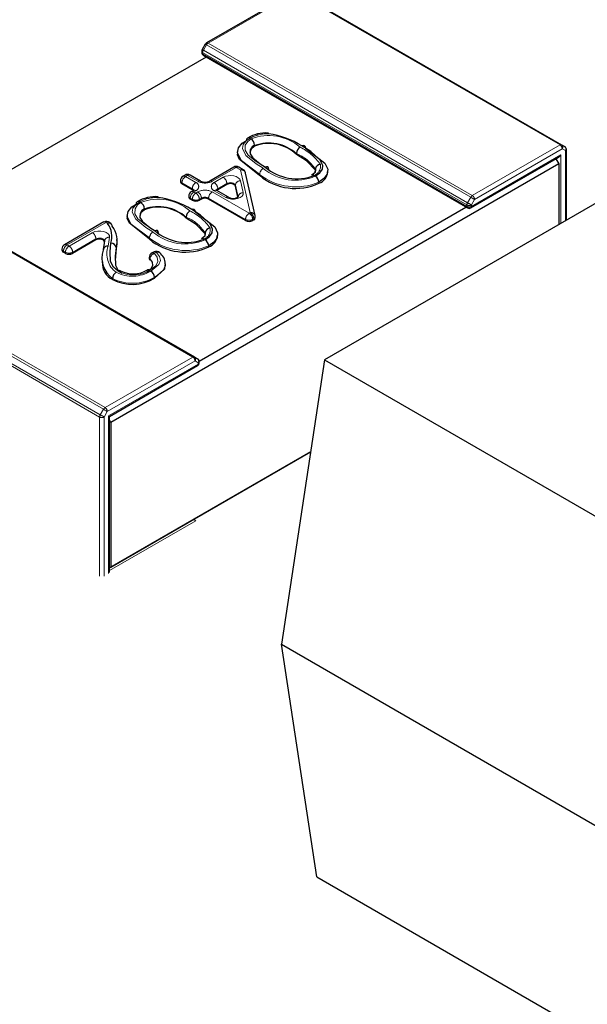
# Model space of a CAD drawing. Header units: millimetres. Extents: x 95 to 199, y 62 to 150.
# Tile 22 of 37: x 165.33 to 166.226, y 113.2 to 114.754. Entities that reach past the tile are written whole.
import ezdxf

# ---------------------------------------------------------------- set-up
doc = ezdxf.new("R2010")
doc.units = ezdxf.units.MM
doc.linetypes.add('PHANTOM', pattern=[12.7, 6.35, -1.27, 1.27, -1.27, 1.27, -1.27])

msp = doc.modelspace()

# ---------------------------------------------------------------- linework, layer by layer
at = {"color": 7, "linetype": 'Continuous', "lineweight": 25}
for p, q in [((165.7631, 114.7976), (165.6246, 114.7176)), ((165.7681, 114.7976), (166.1853, 114.5567)), ((166.7328, 114.7496), (165.8109, 114.2174)), ((165.6227, 114.7158), (165.6177, 114.7071)), ((165.6171, 114.7046), (165.6171, 114.7022)), ((165.6241, 114.6953), (165.2049, 114.4532)), ((165.6196, 114.6979), (166.0368, 114.4571)), ((165.6732, 114.5456), (165.6732, 114.5439)), ((165.7006, 114.5562), (165.7006, 114.5545)), ((165.7666, 114.5432), (165.7666, 114.5416)), ((166.1853, 114.5567), (166.1903, 114.5538)), ((166.1928, 114.4379), (166.1928, 114.5495)), ((166.0418, 114.4571), (166.1807, 114.5373)), ((166.1761, 114.5346), (166.1807, 114.5267)), ((166.1807, 114.5373), (166.1842, 114.541)), ((166.1807, 114.5267), (165.4736, 114.1185)), ((165.6676, 114.5214), (165.6296, 114.4995)), ((165.6825, 114.5174), (165.6756, 114.5214)), ((165.7014, 114.4449), (165.6863, 114.5122)), ((165.7963, 114.514), (165.7965, 114.5167)), ((165.7965, 114.5184), (165.7965, 114.5167)), ((165.8164, 114.5142), (165.8164, 114.5158)), ((166.1807, 114.5267), (166.1807, 114.4309)), ((165.5835, 114.5001), (165.5835, 114.4984)), ((165.5907, 114.5088), (165.5875, 114.507)), ((165.6149, 114.4995), (165.5987, 114.5088)), ((165.8021, 114.4976), (165.8021, 114.4959)), ((165.6021, 114.4858), (165.5858, 114.4952)), ((165.6038, 114.4846), (165.6006, 114.4827)), ((165.6592, 114.4739), (165.6408, 114.4846)), ((165.6567, 114.494), (165.6424, 114.4858)), ((165.6741, 114.4741), (165.6703, 114.4914)), ((165.5966, 114.4758), (165.5966, 114.4742)), ((165.6021, 114.4691), (165.5989, 114.4709)), ((165.6166, 114.4709), (165.6134, 114.4691)), ((165.6862, 114.4372), (165.6279, 114.4709)), ((165.1882, 114.4628), (165.6054, 114.222)), ((165.5265, 114.4557), (165.5265, 114.4541)), ((165.6129, 114.2153), (166.0343, 114.4585)), ((165.4626, 114.4349), (165.4004, 114.399)), ((165.4992, 114.4451), (165.4992, 114.4435)), ((165.5925, 114.4427), (165.5925, 114.4411)), ((165.6993, 114.4382), (165.6975, 114.4372)), ((165.7016, 114.4415), (165.7016, 114.4431)), ((165.45, 114.4065), (165.4132, 114.3853)), ((165.4832, 114.4058), (165.4832, 114.4074)), ((165.6223, 114.4135), (165.6225, 114.4162)), ((165.6225, 114.4179), (165.6225, 114.4162)), ((165.6423, 114.4137), (165.6423, 114.4153)), ((165.3964, 114.3921), (165.3964, 114.3904)), ((165.4818, 114.3928), (165.4806, 114.3746)), ((165.4818, 114.3944), (165.4818, 114.3928)), ((165.542, 114.3876), (165.5387, 114.3861)), ((165.6281, 114.3971), (165.6281, 114.3954)), ((165.4019, 114.3853), (165.3987, 114.3872)), ((165.5341, 114.3788), (165.5341, 114.3772)), ((165.5598, 114.3658), (165.5598, 114.3687)), ((165.4764, 114.3456), (165.4764, 114.344)), ((165.5425, 114.3477), (165.5425, 114.346)), ((165.6054, 114.222), (165.6104, 114.2191)), ((165.8109, 114.2174), (165.7429, 113.7683)), ((165.8109, 114.2174), (167.8642, 113.0321)), ((165.4715, 114.1279), (165.6104, 114.2081)), ((165.6129, 114.2124), (165.6129, 114.2148)), ((165.47, 114.1287), (165.4715, 114.1279)), ((165.4715, 113.8817), (165.4715, 114.1279)), ((165.4736, 114.1185), (165.4715, 114.1221)), ((165.4736, 114.1185), (165.4736, 113.8899)), ((165.7889, 114.0719), (165.4715, 113.8887)), ((165.4736, 113.8899), (165.7889, 114.0719)), ((165.4715, 113.8887), (165.4736, 113.8899)), ((165.7429, 113.7683), (166.6445, 113.2479)), ((165.7986, 113.4009), (165.7429, 113.7683)), ((165.7986, 113.4009), (166.4661, 113.0156))]:
    msp.add_line(p, q, dxfattribs=at)
at = {"color": 8, "linetype": 'PHANTOM', "lineweight": 18}
for p, q in [((165.7656, 114.7973), (165.6271, 114.7174)), ((166.1828, 114.5565), (165.7656, 114.7973)), ((165.6246, 114.7147), (165.6196, 114.7061)), ((166.0418, 114.4739), (165.6246, 114.7147)), ((165.6271, 114.7174), (166.0443, 114.4765)), ((166.0357, 114.4617), (165.6185, 114.7026)), ((165.6185, 114.7026), (165.6185, 114.7002)), ((165.6185, 114.7002), (166.0357, 114.4593)), ((165.6196, 114.7061), (166.0368, 114.4652)), ((166.0443, 114.4765), (166.1828, 114.5565)), ((166.1863, 114.5504), (166.0478, 114.4704)), ((166.1913, 114.5475), (166.1863, 114.5504)), ((166.1913, 114.437), (166.1913, 114.5475)), ((166.0428, 114.4593), (166.1842, 114.541)), ((166.1772, 114.5328), (166.1772, 114.5352)), ((166.1842, 114.541), (166.1842, 114.4329)), ((165.6716, 114.521), (165.6336, 114.4991)), ((165.6785, 114.517), (165.6716, 114.521)), ((165.6936, 114.4497), (165.6785, 114.517)), ((165.6021, 114.4874), (165.5858, 114.4968)), ((165.5858, 114.4968), (165.5858, 114.4952)), ((165.5947, 114.5084), (165.5915, 114.5066)), ((165.5915, 114.5066), (165.6078, 114.4972)), ((165.6109, 114.4991), (165.5947, 114.5084)), ((165.6368, 114.4972), (165.651, 114.5055)), ((165.6782, 114.5001), (165.6824, 114.4812)), ((165.7085, 114.5097), (165.7085, 114.5081)), ((165.6021, 114.4858), (165.6021, 114.4874)), ((165.6078, 114.4842), (165.6046, 114.4823)), ((165.6046, 114.4823), (165.6078, 114.4805)), ((165.6078, 114.4805), (165.6109, 114.4823)), ((165.6336, 114.4823), (165.6919, 114.4487)), ((165.6552, 114.4735), (165.6368, 114.4842)), ((165.6567, 114.4957), (165.6424, 114.4874)), ((165.6424, 114.4874), (165.6424, 114.4858)), ((165.6567, 114.494), (165.6567, 114.4957)), ((165.6745, 114.4741), (165.6703, 114.493)), ((165.6703, 114.493), (165.6703, 114.4914)), ((165.6021, 114.4707), (165.5989, 114.4725)), ((165.5989, 114.4725), (165.5989, 114.4709)), ((165.6021, 114.4691), (165.6021, 114.4707)), ((165.6166, 114.4725), (165.6134, 114.4707)), ((165.6134, 114.4707), (165.6134, 114.4691)), ((165.6166, 114.4709), (165.6166, 114.4725)), ((165.6862, 114.4389), (165.6279, 114.4725)), ((165.6279, 114.4725), (165.6279, 114.4709)), ((166.0368, 114.4652), (166.0418, 114.4739)), ((166.0478, 114.4704), (166.0428, 114.4617)), ((165.6029, 114.2217), (165.1857, 114.4626)), ((165.6919, 114.4487), (165.6936, 114.4497)), ((166.0357, 114.4593), (166.0357, 114.4617)), ((166.0428, 114.4617), (166.0428, 114.4593)), ((165.4666, 114.4345), (165.4044, 114.3986)), ((165.4685, 114.4325), (165.4666, 114.4345)), ((165.6862, 114.4372), (165.6862, 114.4389)), ((165.6993, 114.4399), (165.6975, 114.4389)), ((165.6975, 114.4389), (165.6975, 114.4372)), ((165.6993, 114.4382), (165.6993, 114.4399)), ((165.4076, 114.3967), (165.4443, 114.4179)), ((165.45, 114.4081), (165.4132, 114.3869)), ((165.45, 114.4065), (165.45, 114.4081)), ((165.5345, 114.4092), (165.5345, 114.4076)), ((165.4019, 114.3869), (165.3987, 114.3888)), ((165.3987, 114.3888), (165.3987, 114.3872)), ((165.4044, 114.3986), (165.4076, 114.3967)), ((165.4619, 114.1392), (165.0447, 114.38)), ((165.0472, 114.3826), (165.4644, 114.1418)), ((165.4019, 114.3853), (165.4019, 114.3869)), ((165.4132, 114.3869), (165.4132, 114.3853)), ((165.5354, 114.3763), (165.5354, 114.3747)), ((165.5454, 114.3869), (165.5421, 114.3854)), ((165.4559, 114.127), (165.0387, 114.3679)), ((165.0397, 114.3713), (165.4569, 114.1305)), ((165.4644, 114.1418), (165.6029, 114.2217)), ((165.6065, 114.2156), (165.468, 114.1357)), ((165.47, 114.1287), (165.6115, 114.2103)), ((165.6115, 114.2127), (165.6065, 114.2156)), ((165.6115, 114.2103), (165.6115, 114.2127)), ((165.4569, 114.1305), (165.4619, 114.1392)), ((165.4559, 113.8756), (165.4559, 114.127)), ((165.468, 114.1357), (165.463, 114.127)), ((165.463, 114.127), (165.463, 113.8756)), ((165.47, 113.8797), (165.47, 114.1287)), ((165.4715, 113.8846), (165.6079, 113.9633)), ((165.6079, 113.9633), (165.6044, 113.9654))]:
    msp.add_line(p, q, dxfattribs=at)
at = {"color": 8, "linetype": 'PHANTOM', "lineweight": 18, "flags": 128}
for points in [[(165.6246, 114.7147), (165.6239, 114.7151), (165.6234, 114.7154), (165.623, 114.7156), (165.6228, 114.7157), (165.6227, 114.7158)], [(165.6271, 114.7174), (165.6264, 114.7177), (165.6257, 114.7178), (165.6251, 114.7178), (165.6246, 114.7176), (165.6246, 114.7176)], [(165.6171, 114.7046), (165.6172, 114.7041), (165.6175, 114.7035), (165.6179, 114.703), (165.6185, 114.7026), (165.6185, 114.7026)], [(165.6171, 114.7022), (165.6172, 114.7017), (165.6175, 114.7011), (165.6179, 114.7006), (165.6185, 114.7002), (165.6185, 114.7002)], [(165.6196, 114.7061), (165.6189, 114.7064), (165.6184, 114.7067), (165.618, 114.707), (165.6178, 114.7071), (165.6177, 114.7071)], [(165.6196, 114.6979), (165.6191, 114.6983), (165.6188, 114.6988), (165.6186, 114.6994), (165.6185, 114.7002), (165.6185, 114.7002)], [(165.6933, 114.567), (165.6874, 114.563), (165.6825, 114.5573), (165.6813, 114.5509), (165.6869, 114.5399), (165.7029, 114.5265), (165.7141, 114.5196)], [(165.7174, 114.5214), (165.7031, 114.5302), (165.6904, 114.5406), (165.6857, 114.5482), (165.6859, 114.5563), (165.6897, 114.5621), (165.6949, 114.566)], [(166.1913, 114.5475), (166.1919, 114.5479), (166.1924, 114.5484), (166.1927, 114.5489), (166.1928, 114.5495), (166.1928, 114.5495)], [(165.651, 114.5055), (165.6546, 114.507), (165.6587, 114.5079), (165.6631, 114.5081), (165.6675, 114.5077), (165.6715, 114.5065), (165.6747, 114.5048), (165.677, 114.5026), (165.6782, 114.5001)], [(165.6567, 114.4957), (165.6584, 114.4964), (165.6605, 114.4969), (165.6627, 114.497), (165.6649, 114.4968), (165.6669, 114.4962), (165.6685, 114.4953), (165.6697, 114.4942), (165.6703, 114.493)], [(165.6824, 114.4812), (165.6823, 114.4784), (165.6807, 114.4757), (165.6777, 114.4734), (165.6736, 114.4717), (165.6689, 114.4709), (165.6639, 114.4709), (165.6592, 114.4718), (165.6552, 114.4735)], [(165.5192, 114.4665), (165.5133, 114.4625), (165.5085, 114.4568), (165.5073, 114.4505), (165.5129, 114.4394), (165.5288, 114.426), (165.5401, 114.4191)], [(165.5433, 114.4209), (165.5291, 114.4297), (165.5164, 114.4401), (165.5116, 114.4477), (165.5118, 114.4558), (165.5157, 114.4617), (165.5209, 114.4655)], [(166.0428, 114.4617), (166.0422, 114.4621), (166.0416, 114.4624), (166.0408, 114.4629), (166.04, 114.4634), (166.0392, 114.4638), (166.0383, 114.4643), (166.0375, 114.4648), (166.0368, 114.4652)], [(166.0478, 114.4704), (166.0472, 114.4707), (166.0466, 114.4711), (166.0458, 114.4715), (166.045, 114.472), (166.0442, 114.4725), (166.0433, 114.473), (166.0425, 114.4735), (166.0418, 114.4739)], [(166.0418, 114.4571), (166.0422, 114.4574), (166.0425, 114.4579), (166.0427, 114.4586), (166.0428, 114.4593), (166.0428, 114.4593)], [(165.4443, 114.4179), (165.4482, 114.4196), (165.4528, 114.4205), (165.4576, 114.4206), (165.4623, 114.4198), (165.4663, 114.4183), (165.4694, 114.4161), (165.4712, 114.4135), (165.4716, 114.4107)], [(165.45, 114.4081), (165.4519, 114.409), (165.4542, 114.4094), (165.4566, 114.4095), (165.4589, 114.4091), (165.461, 114.4083), (165.4625, 114.4072), (165.4634, 114.4059), (165.4636, 114.4049)], [(165.4716, 114.4107), (165.4705, 114.4037), (165.4694, 114.3967)], [(165.5421, 114.3854), (165.5426, 114.385), (165.5469, 114.3792), (165.5477, 114.3724), (165.5444, 114.3659), (165.5353, 114.3586)], [(165.5367, 114.3574), (165.5491, 114.3676), (165.5517, 114.374), (165.5505, 114.3805), (165.5454, 114.3869)], [(165.5594, 114.3688), (165.5597, 114.3671), (165.5565, 114.3593), (165.5474, 114.3508), (165.5425, 114.3477)], [(165.6115, 114.2127), (165.6121, 114.2132), (165.6126, 114.2137), (165.6128, 114.2142), (165.6129, 114.2148), (165.6129, 114.2148)], [(165.6115, 114.2103), (165.6121, 114.2108), (165.6126, 114.2113), (165.6128, 114.2118), (165.6129, 114.2124), (165.6129, 114.2124)], [(165.4619, 114.1392), (165.4627, 114.1387), (165.4635, 114.1383), (165.4643, 114.1378), (165.4652, 114.1373), (165.466, 114.1368), (165.4667, 114.1364), (165.4674, 114.136), (165.468, 114.1357)], [(165.4569, 114.1305), (165.4577, 114.1301), (165.4585, 114.1296), (165.4593, 114.1291), (165.4602, 114.1286), (165.461, 114.1282), (165.4617, 114.1277), (165.4624, 114.1273), (165.463, 114.127)]]:
    msp.add_lwpolyline(points, dxfattribs=at)
at = {"color": 7, "linetype": 'Continuous', "lineweight": 25, "flags": 128}
for points in [[(165.7085, 114.5097), (165.7085, 114.5098), (165.6798, 114.5313), (165.6733, 114.5441), (165.6749, 114.5521), (165.6808, 114.5591), (165.6875, 114.5637)], [(165.7085, 114.5081), (165.6769, 114.5333), (165.6736, 114.5409), (165.6738, 114.5439)], [(165.7006, 114.5545), (165.6952, 114.5499), (165.6932, 114.5444), (165.6933, 114.5438)], [(165.7006, 114.5562), (165.7005, 114.5562), (165.6966, 114.5533), (165.6937, 114.5488), (165.6936, 114.5424), (165.6975, 114.5362), (165.7093, 114.5267), (165.7176, 114.5215)], [(165.7964, 114.5073), (165.8033, 114.5123), (165.8075, 114.518), (165.8082, 114.5243), (165.8042, 114.5326), (165.7893, 114.5461), (165.7753, 114.5549)], [(165.781, 114.5516), (165.7811, 114.5516), (165.8116, 114.5279), (165.8161, 114.5183), (165.8153, 114.5104), (165.8101, 114.5033), (165.8021, 114.4976)], [(165.7965, 114.5167), (165.7823, 114.5316), (165.7666, 114.5416)], [(165.7966, 114.5178), (165.7967, 114.517), (165.796, 114.5132), (165.7931, 114.5103), (165.7906, 114.5088)], [(165.7966, 114.5156), (165.7968, 114.5164), (165.7965, 114.5184)], [(165.6037, 114.4845), (165.6031, 114.4851), (165.6021, 114.4858)], [(165.6047, 114.4852), (165.6047, 114.4853), (165.6042, 114.4849), (165.6038, 114.4846)], [(165.6424, 114.4858), (165.6414, 114.4851), (165.6408, 114.4845)], [(165.6703, 114.4914), (165.6697, 114.4926), (165.6685, 114.4937), (165.6669, 114.4946), (165.6649, 114.4951), (165.6627, 114.4954), (165.6605, 114.4953), (165.6584, 114.4948), (165.6567, 114.494)], [(165.6746, 114.4735), (165.6746, 114.474), (165.6748, 114.4746), (165.6743, 114.4742), (165.6739, 114.4739)], [(165.5345, 114.4092), (165.5344, 114.4093), (165.5057, 114.4308), (165.4993, 114.4436), (165.5008, 114.4516), (165.5067, 114.4586), (165.5135, 114.4632)], [(165.5265, 114.4541), (165.5211, 114.4494), (165.5191, 114.444), (165.5192, 114.4433)], [(165.5265, 114.4557), (165.5265, 114.4557), (165.5226, 114.4528), (165.5197, 114.4484), (165.5195, 114.4419), (165.5234, 114.4358), (165.5352, 114.4262), (165.5436, 114.421)], [(165.6223, 114.4068), (165.6292, 114.4118), (165.6334, 114.4176), (165.6341, 114.4238), (165.6302, 114.4321), (165.6152, 114.4456), (165.6013, 114.4544)], [(165.607, 114.4511), (165.607, 114.4511), (165.6375, 114.4274), (165.642, 114.4178), (165.6412, 114.41), (165.636, 114.4028), (165.6281, 114.3971)], [(165.4747, 114.4311), (165.4741, 114.4317), (165.4715, 114.4343)], [(165.5345, 114.4076), (165.5029, 114.4329), (165.4995, 114.4404), (165.4997, 114.4434)], [(165.6225, 114.4162), (165.6082, 114.4311), (165.5925, 114.4411)], [(165.4636, 114.4032), (165.4634, 114.4043), (165.4625, 114.4056), (165.461, 114.4067), (165.4589, 114.4074), (165.4566, 114.4078), (165.4542, 114.4078), (165.4519, 114.4073), (165.45, 114.4065)], [(165.4636, 114.4051), (165.4631, 114.4017), (165.4614, 114.3914)], [(165.4831, 114.4058), (165.483, 114.4003), (165.4818, 114.3928)], [(165.6225, 114.4173), (165.6227, 114.4165), (165.622, 114.4127), (165.619, 114.4098), (165.6166, 114.4083)], [(165.6226, 114.4151), (165.6228, 114.4159), (165.6225, 114.4179)], [(165.485, 114.3574), (165.4775, 114.3637), (165.4731, 114.3727), (165.4723, 114.3877), (165.4738, 114.4015)], [(165.4818, 114.3944), (165.4803, 114.381), (165.481, 114.3668), (165.4848, 114.3591), (165.4908, 114.3541)], [(165.5297, 114.3554), (165.5298, 114.3554), (165.5372, 114.3613), (165.5398, 114.3664), (165.5392, 114.3715), (165.536, 114.3758), (165.5358, 114.376), (165.5354, 114.3763)], [(165.5588, 114.3671), (165.5581, 114.3604), (165.5425, 114.346)]]:
    msp.add_lwpolyline(points, dxfattribs=at)
at = {"color": 7, "linetype": 'Continuous', "lineweight": 25}
for centre, radius, start, end in [((165.6271, 114.7133), 0.005, 119.9973, 150), ((165.6221, 114.7046), 0.005, 150, 180), ((165.6221, 114.7022), 0.005, 180, 240.0027), ((165.7191, 114.5156), 0.0598, 86.8441, 119.8789), ((165.7063, 114.4464), 0.1286, 57.525, 82.6375), ((165.6911, 114.5642), 0.00357, 51.5889, 188.3392), ((165.6884, 114.5557), 0.0121, 2.2654, 57.7855), ((165.7233, 114.4957), 0.0631, 46.6538, 111.0948), ((165.7787, 114.5426), 0.0122, 121.9174, 177.3099), ((165.7775, 114.5521), 0.00354, 351.2741, 128.7386), ((166.1878, 114.5495), 0.005, 0, 60.0027), ((165.6716, 114.5145), 0.008, 60.0027, 119.9973), ((165.6785, 114.5105), 0.008, 12.6352, 60.0027), ((165.7196, 114.5187), 0.00348, 356.4763, 129.5105), ((165.7668, 114.579), 0.0759, 229.3881, 291.6832), ((165.8047, 114.5175), 0.00825, 92.117, 173.747), ((165.7959, 114.5149), 0.0199, 288.1808, 358.079), ((165.5915, 114.5001), 0.008, 119.9973, 180), ((165.5875, 114.4988), 0.00402, 185.6948, 245.6253), ((165.5947, 114.5019), 0.008, 60.0027, 119.9973), ((165.6223, 114.5139), 0.0162, 243.2257, 296.7573), ((165.765, 114.5763), 0.0885, 230.3802, 294.8066), ((165.7926, 114.5056), 0.00363, 51.9229, 122.2731), ((165.79, 114.497), 0.0122, 2.7956, 58.2624), ((165.6046, 114.4758), 0.008, 119.9973, 180), ((165.636, 114.4787), 0.00754, 50.9267, 59.4043), ((165.517, 114.4637), 0.00357, 51.5889, 188.3392), ((165.545, 114.4151), 0.0598, 86.8441, 119.8789), ((165.5144, 114.4552), 0.0121, 2.2654, 57.7855), ((165.5322, 114.3459), 0.1286, 57.525, 82.6375), ((165.6006, 114.4746), 0.00402, 185.6948, 245.6253), ((165.6078, 114.48), 0.0123, 242.6097, 297.3903), ((165.6223, 114.46), 0.0123, 62.6097, 117.3903), ((165.6666, 114.4884), 0.0162, 243.2257, 296.7573), ((165.5492, 114.3952), 0.0631, 46.6538, 111.0948), ((165.6047, 114.4421), 0.0122, 121.9174, 177.3099), ((165.6035, 114.4517), 0.00354, 351.2741, 128.7386), ((166.0393, 114.4614), 0.005, 240.0027, 299.9973), ((165.4666, 114.4279), 0.008, 48.6246, 119.9973), ((165.6919, 114.4481), 0.0123, 242.6097, 297.3903), ((165.6975, 114.442), 0.00413, 295.1894, 353.4904), ((165.6936, 114.4431), 0.008, 0, 12.6352), ((165.4706, 114.428), 0.005, 1.3786, 114.9258), ((165.4402, 114.4117), 0.0351, 343.1141, 36.3769), ((165.4463, 114.4053), 0.0371, 342.9086, 37.8377), ((165.5455, 114.4182), 0.00348, 356.4763, 129.5105), ((165.5927, 114.4785), 0.0759, 229.3881, 291.6832), ((165.6307, 114.417), 0.00825, 92.117, 173.747), ((165.5909, 114.4758), 0.0885, 230.3802, 294.8066), ((165.6186, 114.4051), 0.00363, 51.9229, 122.2731), ((165.6159, 114.3965), 0.0122, 2.7956, 58.2624), ((165.6218, 114.4144), 0.0199, 288.1808, 358.079), ((165.4044, 114.3921), 0.008, 119.9973, 180), ((165.4004, 114.3908), 0.00402, 185.6948, 245.6253), ((165.4989, 114.3781), 0.0395, 161.6945, 235.2998), ((165.4684, 114.3898), 0.00699, 81.5595, 173.8889), ((165.4739, 114.3935), 0.00796, 6.444, 90.3047), ((165.5454, 114.3804), 0.008, 47.7136, 115.2826), ((165.4076, 114.3962), 0.0123, 242.6097, 297.3903), ((165.4879, 114.3691), 0.0276, 174.1922, 245.5412), ((165.5421, 114.3788), 0.008, 115.2826, 180), ((165.5375, 114.3773), 0.00335, 182.1345, 232.8379), ((165.5367, 114.3681), 0.0229, 1.9972, 52.3612), ((165.4874, 114.3539), 0.00423, 67.2662, 123.8596), ((165.5091, 114.3957), 0.0428, 242.0648, 301.4094), ((165.5329, 114.3555), 0.0039, 53.0696, 111.9315), ((165.5304, 114.3471), 0.0121, 2.7571, 58.6068), ((165.4889, 114.3451), 0.0125, 123.7154, 177.5301), ((165.5076, 114.4043), 0.0679, 242.66, 300.9257), ((165.6079, 114.2148), 0.005, 0, 60.0027), ((165.6079, 114.2124), 0.005, 299.9973, 0)]:
    msp.add_arc(centre, radius, start, end, dxfattribs=at)
at = {"color": 8, "linetype": 'PHANTOM', "lineweight": 18}
for centre, radius, start, end in [((165.6309, 114.7112), 0.00721, 121.9547, 151.1444), ((165.6257, 114.7023), 0.00721, 148.8563, 178.0435), ((165.7198, 114.5204), 0.0537, 86.8267, 119.5967), ((165.7227, 114.4945), 0.0767, 49.6783, 111.2239), ((165.7227, 114.4941), 0.0658, 48.1614, 109.5871), ((165.7396, 114.4803), 0.0684, 33.7981, 66.8248), ((165.7352, 114.4767), 0.0848, 35.2945, 64.0451), ((166.1842, 114.5544), 0.00251, 65.686, 125.6182), ((166.1786, 114.55), 0.00768, 2.6055, 57.3945), ((166.1825, 114.553), 0.00461, 324.8149, 53.6488), ((166.1875, 114.5501), 0.00461, 324.8149, 53.6488), ((165.6692, 114.5177), 0.00402, 54.3818, 114.314), ((165.6739, 114.5177), 0.00402, 65.686, 125.6182), ((165.6808, 114.5137), 0.00402, 65.686, 125.6182), ((165.6797, 114.5102), 0.00694, 17.2711, 99.7428), ((165.7209, 114.5092), 0.0124, 123.0673, 177.4399), ((165.765, 114.5787), 0.078, 229.3204, 293.7469), ((165.7888, 114.5231), 0.0159, 292.5831, 9.4837), ((165.5875, 114.5005), 0.00402, 185.6948, 245.6253), ((165.5981, 114.4963), 0.0123, 122.6055, 177.3945), ((165.5892, 114.5033), 0.00402, 54.3818, 114.314), ((165.5924, 114.5052), 0.00402, 54.3818, 114.314), ((165.597, 114.5052), 0.00402, 65.686, 125.6182), ((165.6144, 114.4869), 0.0123, 122.6055, 177.3945), ((165.6053, 114.4907), 0.00699, 290.7834, 69.2166), ((165.6133, 114.496), 0.00383, 63.6921, 127.2886), ((165.6223, 114.5209), 0.0246, 242.6097, 297.3903), ((165.6312, 114.4958), 0.00404, 54.4386, 113.6644), ((165.6392, 114.4907), 0.00699, 110.7834, 249.2166), ((165.6301, 114.4869), 0.0123, 2.6055, 57.3945), ((165.6444, 114.4951), 0.0123, 2.6055, 57.3945), ((165.6782, 114.4921), 0.00802, 90.2315, 173.6192), ((165.7659, 114.5852), 0.0948, 232.7399, 292.4469), ((165.6112, 114.472), 0.0123, 122.6055, 177.3945), ((165.6022, 114.4791), 0.00402, 54.3818, 114.314), ((165.6002, 114.4835), 0.00433, 17.9539, 64.4795), ((165.6054, 114.4809), 0.00402, 54.3818, 114.314), ((165.6223, 114.4605), 0.0246, 62.6097, 117.3903), ((165.6043, 114.472), 0.0123, 2.6055, 57.3945), ((165.6402, 114.472), 0.0123, 122.6055, 177.3945), ((165.6391, 114.4809), 0.00402, 65.686, 125.6182), ((165.6443, 114.4835), 0.00434, 115.5723, 161.5248), ((165.6825, 114.4731), 0.00808, 90.4285, 171.108), ((165.5457, 114.4199), 0.0537, 86.8267, 119.5967), ((165.5486, 114.394), 0.0767, 49.6783, 111.2239), ((165.6006, 114.4762), 0.00402, 185.6948, 245.6253), ((165.6144, 114.4701), 0.0123, 122.6055, 177.3945), ((165.6078, 114.4816), 0.0123, 242.6097, 297.3903), ((165.6011, 114.4701), 0.0123, 2.6055, 57.3945), ((165.6223, 114.4616), 0.0123, 62.6097, 117.3903), ((165.6576, 114.4704), 0.00383, 63.6921, 127.2886), ((166.0429, 114.4615), 0.00721, 148.8563, 178.0435), ((166.0481, 114.4704), 0.00721, 121.9547, 151.1444), ((166.0401, 114.4701), 0.00768, 2.6055, 57.3945), ((165.5486, 114.3937), 0.0658, 48.1614, 109.5871), ((165.5611, 114.3762), 0.0848, 35.2945, 64.0451), ((165.6948, 114.4428), 0.00694, 17.2711, 99.7428), ((165.687, 114.4393), 0.0123, 2.6055, 57.3945), ((166.0393, 114.4686), 0.00769, 242.6097, 297.3903), ((166.0393, 114.4662), 0.00769, 242.6097, 297.3903), ((166.0381, 114.459), 0.0024, 172.7442, 235.9437), ((165.4642, 114.4312), 0.00402, 54.3818, 114.314), ((165.4688, 114.4299), 0.00506, 52.8093, 115.9935), ((165.5656, 114.3798), 0.0684, 33.7981, 66.8248), ((165.6985, 114.4383), 0.0123, 122.6055, 177.3945), ((165.6919, 114.4498), 0.0123, 242.6097, 297.3903), ((165.6853, 114.4383), 0.0123, 2.6055, 57.3945), ((165.6977, 114.4434), 0.00392, 293.4878, 355.1921), ((165.5468, 114.4087), 0.0124, 123.0673, 177.4399), ((165.5909, 114.4782), 0.078, 229.3204, 293.7469), ((165.6147, 114.4226), 0.0159, 292.5831, 9.4837), ((165.4377, 114.4076), 0.0123, 2.6055, 57.3945), ((165.4706, 114.4038), 0.00702, 81.7782, 173.8668), ((165.5919, 114.4847), 0.0948, 232.7399, 292.4469), ((165.4004, 114.3925), 0.00402, 185.6948, 245.6253), ((165.411, 114.3882), 0.0123, 122.6055, 177.3945), ((165.4021, 114.3953), 0.00402, 54.3818, 114.314), ((165.4142, 114.3864), 0.0123, 122.6055, 177.3945), ((165.401, 114.3864), 0.0123, 2.6055, 57.3945), ((165.503, 114.3844), 0.0358, 159.9923, 233.9988), ((165.5431, 114.3844), 0.00344, 47.9637, 108.8353), ((165.5476, 114.3822), 0.00523, 52.1021, 114.6514), ((165.4076, 114.3979), 0.0123, 242.6097, 297.3903), ((165.5375, 114.379), 0.00335, 182.1345, 232.8379), ((165.546, 114.3755), 0.0106, 111.4354, 175.895), ((165.5398, 114.3828), 0.00344, 47.9637, 108.8353), ((165.5076, 114.4051), 0.0558, 242.6681, 301.3891), ((165.5091, 114.4023), 0.051, 241.7926, 300.8876), ((165.5076, 114.4064), 0.0683, 242.874, 300.7117), ((165.6044, 114.2197), 0.00251, 65.686, 125.6182), ((165.5988, 114.2153), 0.00768, 2.6055, 57.3945), ((165.6027, 114.2183), 0.00461, 324.8149, 53.6488), ((165.6077, 114.2154), 0.00461, 324.8149, 53.6488), ((165.6091, 114.21), 0.0024, 304.0563, 7.2558), ((165.4683, 114.1357), 0.00721, 121.9547, 151.1444), ((165.4603, 114.1353), 0.00768, 2.6055, 57.3945), ((165.4631, 114.1268), 0.00721, 148.8563, 178.0435), ((165.4594, 114.1338), 0.00769, 242.6097, 297.3903)]:
    msp.add_arc(centre, radius, start, end, dxfattribs=at)

doc.saveas('drawing.dxf')
